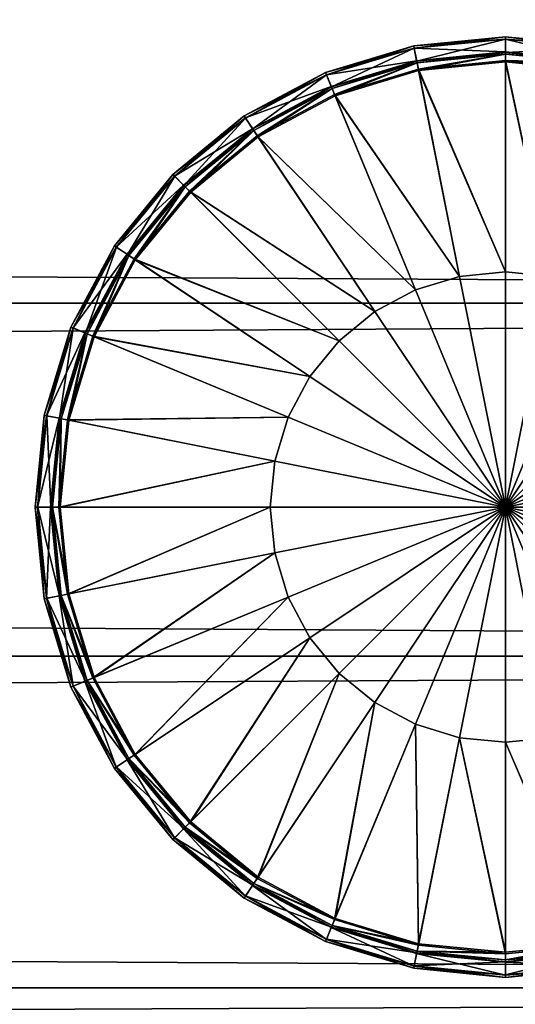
# Model space of a CAD drawing. Header units: millimetres. Extents: x -1425 to 1425, y -575 to 575.
# Tile 186 of 233: x 932 to 941, y 403 to 420. Entities that reach past the tile are written whole.
import ezdxf

# ---------------------------------------------------------------- set-up
doc = ezdxf.new("R2010")
doc.units = ezdxf.units.MM
doc.layers.get('0').update_dxf_attribs({"true_color": 0x5890e1})

msp = doc.modelspace()

# ---------------------------------------------------------------- meshes
at = {"color": 221, "true_color": 0xe5a6d7}
mesh = msp.add_polyface(dxfattribs=at)
corners = [(1024.437, 498.085, 720.889), (1024.749, 498.082, 720.701), (1024.749, 498.526, 720.701), (1024.999, 0, 711.949), (1024.937, 0, 711.512), (1024.937, 520.874, 711.512), (1024.999, 520.843, 711.949), (1024.749, 0, 711.199), (1024.749, 520.896, 711.199), (1024.437, 496.539, 720.889), (1023.999, 496.54, 720.951), (1023.999, 0, 720.951), (1024.749, 496.536, 720.701), (1024.437, 0, 720.889), (1024.999, 498.07, 719.951), (1024.937, 498.077, 720.389), (1024.937, 496.531, 720.389), (1024.999, 496.524, 719.951), (616.815, 496.54, 720.951), (1023.185, 496.54, 720.951), (1023.185, 498.086, 720.951), (1023.772, 498.086, 720.951), (1023.772, 496.54, 720.951), (1023.999, 498.086, 720.951), (1024.999, 498.514, 719.951), (1024.937, 498.521, 720.389), (1024.937, 0, 720.389), (1024.749, 0, 720.701), (616.815, 0, 720.951), (1023.185, 0, 720.951), (1023.772, 0, 720.951), (1023.772, 520.914, 710.949), (1023.999, 520.914, 710.949), (1023.999, 0, 710.949), (1023.772, 0, 710.949), (1024.437, 520.909, 711.012), (1024.437, 0, 711.012), (616.815, 520.914, 710.949), (1023.185, 520.914, 710.949), (1023.185, 0, 710.949), (1024.999, 501.429, 719.803), (1024.999, 523.913, 716.51), (1024.999, 523.535, 712.035)]
mesh.append_faces([[corners[k] for k in face] for face in [(40, 14, 3), (41, 40, 3), (42, 41, 3)]], dxfattribs={"vtx0": -1, "vtx1": -1, "vtx2": -1, "color": 221})
mesh.append_faces([[corners[k] for k in face] for face in [(42, 3, 6)]], dxfattribs={"vtx0": -1, "vtx2": -1, "color": 221})
mesh.append_faces([[corners[k] for k in face] for face in [(14, 17, 3)]], dxfattribs={"vtx1": -1, "vtx2": -1, "color": 221})
mesh.append_faces([[corners[k] for k in face] for face in [(0, 1, 2), (3, 4, 5), (5, 6, 3), (4, 7, 8), (8, 5, 4), (9, 10, 11), (12, 9, 13), (14, 15, 16), (16, 17, 14), (15, 1, 12), (12, 16, 15), (18, 19, 20), (21, 20, 19), (19, 22, 21), (23, 21, 22), (22, 10, 23), (10, 9, 0), (0, 23, 10), (9, 12, 1), (1, 0, 9), (15, 14, 24), (1, 15, 25), (17, 16, 26), (16, 12, 27), (19, 18, 28), (22, 19, 29), (10, 22, 30), (31, 32, 33), (33, 34, 31), (32, 35, 36), (36, 33, 32), (35, 8, 7), (7, 36, 35), (37, 38, 39), (38, 31, 34), (34, 39, 38)]], dxfattribs={"vtx2": -1, "color": 221})
mesh = msp.add_polyface(dxfattribs=at)
corners = [(614.999, 498.514, 719.951), (614.999, 498.07, 719.951), (615.062, 498.077, 720.389), (615.062, 498.521, 720.389), (615.249, 498.082, 720.701), (615.999, 0, 710.949), (615.562, 0, 711.012), (615.562, 520.909, 711.012), (615.999, 520.914, 710.949), (615.249, 0, 711.199), (615.249, 520.896, 711.199), (615.062, 496.531, 720.389), (614.999, 496.524, 719.951), (614.999, 0, 719.951), (615.249, 496.536, 720.701), (615.062, 0, 720.389), (616.26, 498.086, 720.951), (615.999, 498.086, 720.951), (615.999, 496.54, 720.951), (616.26, 496.54, 720.951), (615.562, 498.085, 720.889), (615.562, 496.539, 720.889), (1023.185, 498.086, 720.951), (616.815, 498.086, 720.951), (616.815, 496.54, 720.951), (616.26, 498.53, 720.951), (615.999, 498.53, 720.951), (615.249, 498.526, 720.701), (614.999, 520.843, 711.949), (614.999, 0, 711.949), (615.999, 0, 720.951), (615.562, 0, 720.889), (615.249, 0, 720.701), (616.26, 0, 720.951), (615.062, 520.874, 711.512), (615.062, 0, 711.512), (616.26, 520.914, 710.949), (616.815, 520.914, 710.949), (616.815, 0, 710.949), (616.26, 0, 710.949), (1023.185, 0, 710.949), (614.999, 499.497, 719.921), (614.999, 522.53, 711.949)]
mesh.append_faces([[corners[k] for k in face] for face in [(13, 28, 29)]], dxfattribs={"vtx0": -1, "color": 221})
mesh.append_faces([[corners[k] for k in face] for face in [(13, 42, 28)]], dxfattribs={"vtx0": -1, "vtx2": -1, "color": 221})
mesh.append_faces([[corners[k] for k in face] for face in [(12, 1, 41), (13, 12, 42)]], dxfattribs={"vtx1": -1, "vtx2": -1, "color": 221})
mesh.append_faces([[corners[k] for k in face] for face in [(0, 1, 2), (3, 2, 4), (5, 6, 7), (7, 8, 5), (6, 9, 10), (10, 7, 6), (11, 12, 13), (14, 11, 15), (16, 17, 18), (18, 19, 16), (17, 20, 21), (21, 18, 17), (20, 4, 14), (14, 21, 20), (22, 23, 24), (23, 16, 19), (19, 24, 23), (1, 12, 11), (11, 2, 1), (2, 11, 14), (14, 4, 2), (17, 16, 25), (20, 17, 26), (27, 4, 20), (19, 18, 30), (18, 21, 31), (21, 14, 32), (24, 19, 33), (28, 34, 35), (35, 29, 28), (34, 10, 9), (9, 35, 34), (36, 37, 38), (38, 39, 36), (8, 36, 39), (39, 5, 8), (40, 38, 37)]], dxfattribs={"vtx2": -1, "color": 221})
at = {"color": 196, "true_color": 0x390888}
mesh = msp.add_polyface(dxfattribs=at)
corners = [(1013.057, 394.469, 680.709), (1013.057, 395.524, 686.694), (0, 395.524, 686.694), (1013.057, 398.563, 691.957), (0, 398.563, 691.957), (1013.057, 403.219, 695.864), (0, 403.219, 695.864), (1013.057, 408.93, 697.943), (0, 408.93, 697.943), (1013.057, 415.008, 697.943), (0, 415.008, 697.943), (1013.057, 420.719, 695.864), (0, 420.719, 695.864), (1013.057, 425.375, 691.957), (0, 425.375, 691.957), (1013.057, 428.413, 686.694), (0, 428.414, 686.694), (1013.057, 429.469, 680.709), (0, 429.469, 680.709), (1013.057, 428.413, 674.723), (0, 428.414, 674.723), (1013.057, 425.375, 669.46), (0, 425.375, 669.46), (1013.057, 420.719, 665.553), (0, 420.719, 665.553), (1013.057, 415.008, 663.475), (0, 415.008, 663.475), (1013.057, 408.93, 663.475), (0, 408.93, 663.475), (1013.057, 403.219, 665.553), (0, 403.219, 665.553), (1013.057, 398.563, 669.46), (0, 398.563, 669.46), (1013.057, 395.524, 674.723), (0, 395.524, 674.723), (0, 394.469, 680.709), (0, 0, 698.95), (0, 483.003, 698.95), (1383, 483.003, 698.95), (0, 503.003, 710.951), (0, 487.003, 710.951), (1383, 487.003, 710.951), (0, 505.003, 700.95), (0, 505.003, 708.951), (1383, 505.003, 708.951), (1383, 487.003, 698.95), (0, 487.003, 698.95), (0, 503.003, 698.95), (1383, 483.003, 710.951), (0, 483.003, 710.951), (0, 0, 710.951), (0, 484.003, 698.95), (1383, 484.003, 698.95), (0, 485.003, 698.95), (1383, 503.878, 710.826), (0, 503.878, 710.826), (1383, 504.503, 710.451), (0, 504.503, 710.451), (0, 486.003, 710.951), (1383, 486.003, 710.951), (0, 485.003, 710.951), (1383, 504.878, 700.075), (0, 504.878, 700.075), (1383, 504.503, 699.45), (0, 504.503, 699.45), (0, 504.878, 709.826), (1383, 504.878, 709.826), (1383, 503.003, 698.95), (0, 503.878, 699.075), (1383, 503.878, 699.075), (1383, 486.003, 698.95), (0, 486.003, 698.95), (1383, 485.003, 698.95), (1383, 484.003, 710.951), (0, 484.003, 710.951), (1383, 485.003, 710.951), (1071.999, -7.5, 182.639), (1071.999, -2.605, 184.421), (0, -2.605, 184.421), (1071.999, 2.605, 184.421), (0, 2.605, 184.421)]
mesh.append_faces([[corners[k] for k in face] for face in [(0, 1, 2), (1, 3, 4), (3, 5, 6), (5, 7, 8), (7, 9, 10), (9, 11, 12), (11, 13, 14), (13, 15, 16), (15, 17, 18), (17, 19, 20), (19, 21, 22), (21, 23, 24), (23, 25, 26), (25, 27, 28), (27, 29, 30), (29, 31, 32), (31, 33, 34), (33, 0, 35), (36, 37, 38), (39, 40, 41), (42, 43, 44), (45, 46, 47), (48, 49, 50), (38, 37, 51), (52, 51, 53), (54, 55, 39), (56, 57, 55), (41, 40, 58), (59, 58, 60), (61, 62, 42), (63, 64, 62), (44, 43, 65), (66, 65, 57), (67, 47, 68), (69, 68, 64), (70, 71, 46), (72, 53, 71), (73, 74, 49), (75, 60, 74), (76, 77, 78), (77, 79, 80)]], dxfattribs={"vtx2": -1, "color": 196})
mesh = msp.add_polyface(dxfattribs=at)
corners = [(1013.057, 395.524, 686.694), (1013.057, 394.469, 680.709), (1021.691, 394.469, 680.709), (1013.057, 403.219, 695.864), (1013.057, 398.563, 691.957), (1021.691, 398.563, 691.957), (1013.057, 408.93, 697.943), (1021.691, 403.219, 695.864), (1013.057, 420.719, 695.864), (1013.057, 415.008, 697.943), (1021.691, 415.008, 697.943), (1013.057, 425.375, 691.957), (1021.691, 420.719, 695.864), (1013.057, 425.375, 669.46), (1013.057, 428.413, 674.723), (1021.691, 428.413, 674.723), (1013.057, 420.719, 665.553), (1021.691, 425.375, 669.46), (1013.057, 415.008, 663.475), (1021.691, 420.719, 665.553), (1013.057, 408.93, 663.475), (1021.691, 415.008, 663.475), (1013.057, 398.563, 669.46), (1013.057, 403.219, 665.553), (1021.691, 403.219, 665.553), (1013.057, 395.524, 674.723), (1021.691, 398.563, 669.46), (1383, 483.003, 698.95), (1383, 0, 698.95), (0, 0, 698.95), (1383, 487.003, 710.951), (1383, 503.003, 710.951), (0, 503.003, 710.951), (1383, 505.003, 708.951), (1383, 505.003, 700.95), (0, 505.003, 700.95), (0, 503.003, 698.95), (1383, 503.003, 698.95), (1383, 487.003, 698.95), (0, 0, 710.951), (1383, 0, 710.951), (1383, 483.003, 710.951), (0, 484.003, 698.95), (1383, 484.003, 698.95), (0, 485.003, 698.95), (1383, 485.003, 698.95), (1383, 503.878, 710.826), (0, 503.878, 710.826), (1383, 504.503, 710.451), (0, 486.003, 710.951), (1383, 486.003, 710.951), (0, 485.003, 710.951), (1383, 485.003, 710.951), (1383, 504.878, 700.075), (0, 504.878, 700.075), (1383, 504.503, 699.45), (0, 504.878, 709.826), (1383, 504.878, 709.826), (0, 504.503, 710.451), (0, 503.878, 699.075), (1383, 503.878, 699.075), (0, 504.503, 699.45), (0, 487.003, 698.95), (1383, 486.003, 698.95), (0, 486.003, 698.95), (0, 483.003, 710.951), (1383, 484.003, 710.951), (0, 484.003, 710.951), (1071.999, 2.605, 184.421), (1071.999, 7.5, 182.639), (0, 7.5, 182.639), (1071.999, 11.491, 179.291), (0, 11.491, 179.291), (1071.999, 14.095, 174.779), (0, 14.095, 174.779), (1071.999, 15, 169.649), (0, 15, 169.649), (1071.999, 14.095, 164.519), (0, 14.095, 164.519), (1071.999, 11.491, 160.007), (0, 11.491, 160.007), (1071.999, 7.5, 156.658), (0, 7.5, 156.658), (1071.999, 2.605, 154.877), (0, 2.605, 154.877), (1071.999, -2.605, 154.877), (0, -2.605, 154.877)]
mesh.append_faces([[corners[k] for k in face] for face in [(0, 1, 2), (3, 4, 5), (6, 3, 7), (8, 9, 10), (11, 8, 12), (13, 14, 15), (16, 13, 17), (18, 16, 19), (20, 18, 21), (22, 23, 24), (25, 22, 26), (27, 28, 29), (30, 31, 32), (33, 34, 35), (36, 37, 38), (39, 40, 41), (42, 43, 27), (44, 45, 43), (32, 31, 46), (47, 46, 48), (49, 50, 30), (51, 52, 50), (35, 34, 53), (54, 53, 55), (56, 57, 33), (58, 48, 57), (59, 60, 37), (61, 55, 60), (62, 38, 63), (64, 63, 45), (65, 41, 66), (67, 66, 52), (68, 69, 70), (69, 71, 72), (71, 73, 74), (73, 75, 76), (75, 77, 78), (77, 79, 80), (79, 81, 82), (81, 83, 84), (83, 85, 86)]], dxfattribs={"vtx2": -1, "color": 196})
at = {"color": 221, "true_color": 0xe5a6d7}
mesh = msp.add_polyface(dxfattribs=at)
corners = [(616.26, 0, 720.951), (615.999, 0, 720.951), (615.999, -496.536, 720.951), (615.562, 0, 720.889), (615.562, -496.535, 720.889), (615.249, 0, 720.701), (615.249, -496.532, 720.701), (1024.999, 0, 719.951), (1024.937, 0, 720.389), (1024.937, -496.527, 720.389), (1024.749, 0, 720.701), (1024.749, -496.532, 720.701), (1023.185, 0, 720.951), (616.815, 0, 720.951), (616.815, -496.536, 720.951), (616.26, -496.536, 720.951), (1023.772, 0, 720.951), (1023.185, -496.536, 720.951), (1023.999, 0, 720.951), (1023.772, -496.536, 720.951), (1023.772, 0, 710.949), (1023.999, 0, 710.949), (1023.999, -520.909, 710.949), (1024.437, 0, 711.012), (1024.437, -520.905, 711.012), (1024.749, 0, 711.199), (1024.749, -520.892, 711.199), (614.999, 0, 711.949), (615.062, 0, 711.512), (615.062, -520.87, 711.512), (615.249, 0, 711.199), (615.249, -520.892, 711.199), (616.26, 0, 710.949), (616.815, 0, 710.949), (616.815, -520.909, 710.949), (615.999, 0, 710.949), (616.26, -520.909, 710.949), (1023.185, 0, 710.949), (1023.185, -520.909, 710.949), (1024.437, 0, 720.889), (1024.437, 496.539, 720.889), (1024.749, 496.536, 720.701), (614.999, 0, 719.951), (615.062, 0, 720.389), (615.062, 496.531, 720.389), (615.249, 496.536, 720.701), (1024.999, -520.839, 711.949), (1024.999, 0, 711.949), (616.26, 496.54, 720.951), (615.999, 496.54, 720.951), (615.562, 496.539, 720.889), (1024.999, 496.524, 719.951), (1024.937, 496.531, 720.389), (1023.185, 496.54, 720.951), (616.815, 496.54, 720.951), (1023.772, 496.54, 720.951), (1023.999, 496.54, 720.951), (615.562, 0, 711.012), (615.999, -520.909, 710.949), (615.562, -520.905, 711.012), (1024.937, 0, 711.512), (1024.937, -520.87, 711.512), (1023.999, -496.536, 720.951), (1024.437, -496.535, 720.889), (614.999, -496.52, 719.951), (615.062, -496.527, 720.389)]
mesh.append_faces([[corners[k] for k in face] for face in [(7, 46, 47)]], dxfattribs={"vtx0": -1, "color": 221})
mesh.append_faces([[corners[k] for k in face] for face in [(0, 1, 2), (1, 3, 4), (3, 5, 6), (7, 8, 9), (8, 10, 11), (12, 13, 14), (13, 0, 15), (16, 12, 17), (18, 16, 19), (20, 21, 22), (21, 23, 24), (23, 25, 26), (27, 28, 29), (28, 30, 31), (32, 33, 34), (35, 32, 36), (33, 37, 38), (18, 39, 40), (39, 10, 41), (42, 43, 44), (43, 5, 45), (1, 0, 48), (3, 1, 49), (5, 3, 50), (8, 7, 51), (10, 8, 52), (13, 12, 53), (0, 13, 54), (12, 16, 55), (16, 18, 56), (57, 35, 58), (30, 57, 59), (60, 47, 46), (25, 60, 61), (39, 18, 62), (10, 39, 63), (43, 42, 64), (5, 43, 65), (64, 42, 27), (51, 7, 47)]], dxfattribs={"vtx2": -1, "color": 221})
at = {"color": 196, "true_color": 0x390888}
mesh = msp.add_polyface(dxfattribs=at)
corners = [(-1013.057, 394.469, 680.709), (0, 394.469, 680.709), (0, 395.524, 686.694), (-1013.057, 395.524, 686.694), (0, 398.563, 691.957), (-1013.057, 398.563, 691.957), (0, 403.219, 695.864), (-1013.057, 403.219, 695.864), (0, 408.93, 697.943), (-1013.057, 408.93, 697.943), (0, 415.008, 697.943), (-1013.057, 415.008, 697.943), (0, 420.719, 695.864), (-1013.057, 420.719, 695.864), (0, 425.375, 691.957), (-1013.057, 425.375, 691.957), (0, 428.414, 686.694), (-1013.057, 428.414, 686.694), (0, 429.469, 680.709), (-1013.057, 429.469, 680.709), (0, 428.414, 674.723), (-1013.057, 428.414, 674.723), (0, 425.375, 669.46), (-1013.057, 425.375, 669.46), (0, 420.719, 665.553), (-1013.057, 420.719, 665.553), (0, 415.008, 663.475), (-1013.057, 415.008, 663.475), (0, 408.93, 663.475), (-1013.057, 408.93, 663.475), (0, 403.219, 665.553), (-1013.057, 403.219, 665.553), (0, 398.563, 669.46), (-1013.057, 398.563, 669.46), (0, 395.524, 674.723), (-1013.057, 395.524, 674.723), (1013.057, 394.469, 680.709), (1013.057, 395.524, 686.694), (1013.057, 398.563, 691.957), (1013.057, 403.219, 695.864), (1013.057, 408.93, 697.943), (1013.057, 415.008, 697.943), (1013.057, 420.719, 695.864), (1013.057, 425.375, 691.957), (1013.057, 428.413, 686.694), (1013.057, 429.469, 680.709), (1013.057, 428.413, 674.723), (1013.057, 425.375, 669.46), (1013.057, 420.719, 665.553), (1013.057, 415.008, 663.475), (1013.057, 408.93, 663.475), (1013.057, 403.219, 665.553), (1013.057, 398.563, 669.46), (1013.057, 395.524, 674.723), (0, 11.491, 179.291), (0, 7.5, 182.639), (1071.999, 7.5, 182.639), (0, 14.095, 174.779), (1071.999, 11.491, 179.291), (0, 15, 169.649), (1071.999, 14.095, 174.779), (0, 14.095, 164.519), (1071.999, 15, 169.649), (0, 11.491, 160.007), (1071.999, 14.095, 164.519), (0, 7.5, 156.658), (1071.999, 11.491, 160.007)]
mesh.append_faces([[corners[k] for k in face] for face in [(0, 1, 2), (3, 2, 4), (5, 4, 6), (7, 6, 8), (9, 8, 10), (11, 10, 12), (13, 12, 14), (15, 14, 16), (17, 16, 18), (19, 18, 20), (21, 20, 22), (23, 22, 24), (25, 24, 26), (27, 26, 28), (29, 28, 30), (31, 30, 32), (33, 32, 34), (35, 34, 1), (2, 1, 36), (4, 2, 37), (6, 4, 38), (8, 6, 39), (10, 8, 40), (12, 10, 41), (14, 12, 42), (16, 14, 43), (18, 16, 44), (20, 18, 45), (22, 20, 46), (24, 22, 47), (26, 24, 48), (28, 26, 49), (30, 28, 50), (32, 30, 51), (34, 32, 52), (1, 34, 53), (54, 55, 56), (57, 54, 58), (59, 57, 60), (61, 59, 62), (63, 61, 64), (65, 63, 66)]], dxfattribs={"vtx2": -1, "color": 196})
at = {"color": 31, "true_color": 0xe4b899}
mesh = msp.add_polyface(dxfattribs=at)
corners = [(937.567, 418.981, 697.65), (936.167, 418.233, 697.65), (936.167, 418.233, 697.708), (937.567, 418.981, 697.708), (939.086, 419.442, 697.65), (939.086, 419.442, 697.708), (940.666, 419.598, 697.65), (940.666, 419.598, 697.708), (939.144, 419.148, 698.97), (937.681, 418.704, 698.97), (937.732, 418.581, 698.97), (939.17, 419.017, 698.97), (940.666, 419.297, 698.97), (940.666, 419.164, 698.97), (937.67, 418.732, 697.381), (937.681, 418.704, 697.35), (936.333, 417.983, 697.35), (939.138, 419.178, 697.381), (939.144, 419.148, 697.35), (940.666, 419.328, 697.381), (940.666, 419.297, 697.35), (937.582, 418.944, 698.709), (937.567, 418.981, 698.67), (936.167, 418.233, 698.67), (939.094, 419.403, 698.709), (939.086, 419.442, 698.67), (940.666, 419.558, 698.709), (940.666, 419.598, 698.67), (937.667, 418.739, 698.932), (936.312, 418.014, 698.932), (939.137, 419.184, 698.932), (940.666, 419.335, 698.932), (936.189, 418.2, 698.709), (937.567, 418.981, 698.598), (936.167, 418.233, 698.598), (939.086, 419.442, 698.598), (940.666, 419.598, 698.598), (937.584, 418.94, 697.606), (936.191, 418.196, 697.606), (939.094, 419.398, 697.606), (940.666, 419.553, 697.606), (936.316, 418.009, 697.381), (939.166, 419.041, 697.35), (937.723, 418.604, 697.35), (940.666, 419.189, 697.35)]
mesh.append_faces([[corners[k] for k in face] for face in [(0, 1, 2), (2, 3, 0), (4, 0, 3), (3, 5, 4), (6, 4, 5), (5, 7, 6), (8, 9, 10), (10, 11, 8), (12, 8, 11), (11, 13, 12), (14, 15, 16), (17, 18, 15), (15, 14, 17), (19, 20, 18), (18, 17, 19), (21, 22, 23), (24, 25, 22), (22, 21, 24), (26, 27, 25), (25, 24, 26), (9, 28, 29), (8, 30, 28), (28, 9, 8), (12, 31, 30), (30, 8, 12), (28, 21, 32), (30, 24, 21), (21, 28, 30), (31, 26, 24), (24, 30, 31), (22, 33, 34), (34, 23, 22), (25, 35, 33), (33, 22, 25), (27, 36, 35), (35, 25, 27), (33, 3, 2), (2, 34, 33), (35, 5, 3), (3, 33, 35), (36, 7, 5), (5, 35, 36), (0, 37, 38), (4, 39, 37), (37, 0, 4), (6, 40, 39), (39, 4, 6), (37, 14, 41), (39, 17, 14), (14, 37, 39), (40, 19, 17), (17, 39, 40), (18, 42, 43), (43, 15, 18), (20, 44, 42), (42, 18, 20)]], dxfattribs={"vtx2": -1, "color": 31})
mesh = msp.add_polyface(dxfattribs=at)
corners = [(941.456, 415.471, 697.35), (940.666, 415.548, 697.35), (940.666, 419.189, 697.35), (942.166, 419.041, 697.35), (942.215, 415.24, 697.35), (943.609, 418.604, 697.35), (944.938, 417.893, 697.35), (942.915, 414.866, 697.35), (942.246, 419.442, 697.65), (940.666, 419.598, 697.65), (940.666, 419.598, 697.708), (942.246, 419.442, 697.708), (943.765, 418.981, 697.65), (943.765, 418.981, 697.708), (942.187, 419.148, 698.97), (940.666, 419.297, 698.97), (940.666, 419.164, 698.97), (942.161, 419.017, 698.97), (943.65, 418.704, 698.97), (943.599, 418.581, 698.97), (944.998, 417.983, 698.97), (942.193, 419.178, 697.381), (942.187, 419.148, 697.35), (940.666, 419.297, 697.35), (940.666, 419.328, 697.381), (943.662, 418.732, 697.381), (943.65, 418.704, 697.35), (942.238, 419.403, 698.709), (942.246, 419.442, 698.67), (940.666, 419.598, 698.67), (940.666, 419.558, 698.709), (943.75, 418.944, 698.709), (943.765, 418.981, 698.67), (941.456, 415.471, 698.97), (940.666, 415.548, 698.97), (942.215, 415.24, 698.97), (942.915, 414.866, 698.97), (944.924, 417.873, 698.97), (942.194, 419.184, 698.932), (940.666, 419.335, 698.932), (943.664, 418.739, 698.932), (942.246, 419.442, 698.598), (940.666, 419.598, 698.598), (943.765, 418.981, 698.598), (942.237, 419.398, 697.606), (940.666, 419.553, 697.606), (943.748, 418.94, 697.606), (944.998, 417.983, 697.35)]
mesh.append_faces([[corners[k] for k in face] for face in [(0, 1, 2), (2, 3, 0), (4, 0, 3), (3, 5, 4), (5, 6, 7), (8, 9, 10), (10, 11, 8), (12, 8, 11), (11, 13, 12), (14, 15, 16), (16, 17, 14), (18, 14, 17), (17, 19, 18), (20, 18, 19), (21, 22, 23), (23, 24, 21), (25, 26, 22), (22, 21, 25), (27, 28, 29), (29, 30, 27), (31, 32, 28), (28, 27, 31), (33, 17, 16), (16, 34, 33), (35, 19, 17), (17, 33, 35), (36, 37, 19), (14, 38, 39), (39, 15, 14), (18, 40, 38), (38, 14, 18), (38, 27, 30), (30, 39, 38), (40, 31, 27), (27, 38, 40), (28, 41, 42), (42, 29, 28), (32, 43, 41), (41, 28, 32), (41, 11, 10), (10, 42, 41), (43, 13, 11), (11, 41, 43), (8, 44, 45), (45, 9, 8), (12, 46, 44), (44, 8, 12), (44, 21, 24), (24, 45, 44), (46, 25, 21), (21, 44, 46), (22, 3, 2), (2, 23, 22), (26, 5, 3), (3, 22, 26), (5, 26, 47)]], dxfattribs={"vtx2": -1, "color": 31})
mesh = msp.add_polyface(dxfattribs=at)
corners = [(940.666, 411.499, 697.35), (936.616, 411.499, 697.35), (936.694, 412.289, 697.35), (936.925, 413.049, 697.35), (937.299, 413.749, 697.35), (937.802, 414.362, 697.35), (938.416, 414.866, 697.35), (939.116, 415.24, 697.35), (939.876, 415.471, 697.35), (940.666, 415.548, 697.35), (933.561, 414.442, 697.35), (934.272, 415.771, 697.35), (935.228, 416.937, 697.35), (936.393, 417.893, 697.35), (937.723, 418.604, 697.35), (939.166, 419.041, 697.35), (940.666, 419.189, 697.35), (935.246, 416.919, 698.97), (936.407, 417.873, 698.97), (936.333, 417.983, 698.97), (937.681, 418.704, 698.97), (937.732, 418.581, 698.97), (940.666, 411.499, 698.97), (936.694, 412.289, 698.97), (936.616, 411.499, 698.97), (936.925, 413.049, 698.97), (937.299, 413.749, 698.97), (937.802, 414.362, 698.97), (938.416, 414.866, 698.97), (939.116, 415.24, 698.97), (939.876, 415.471, 698.97), (940.666, 415.548, 698.97), (936.316, 418.009, 697.381), (936.333, 417.983, 697.35), (935.151, 417.013, 697.35), (937.67, 418.732, 697.381), (936.189, 418.2, 698.709), (936.167, 418.233, 698.67), (934.939, 417.226, 698.67), (937.582, 418.944, 698.709), (933.584, 414.433, 698.97), (934.292, 415.758, 698.97), (939.17, 419.017, 698.97), (940.666, 419.164, 698.97), (936.312, 418.014, 698.932), (935.125, 417.04, 698.932), (934.968, 417.197, 698.709), (937.667, 418.739, 698.932), (936.167, 418.233, 697.65), (936.191, 418.196, 697.606), (934.971, 417.194, 697.606), (937.567, 418.981, 697.65), (935.13, 417.035, 697.381), (937.584, 418.94, 697.606), (937.681, 418.704, 697.35)]
mesh.append_faces([[corners[k] for k in face] for face in [(0, 1, 2), (0, 2, 3), (0, 3, 4), (0, 4, 5), (0, 5, 6), (0, 6, 7), (0, 7, 8), (0, 8, 9), (22, 23, 24), (22, 25, 23), (22, 26, 25), (22, 27, 26), (22, 28, 27), (22, 29, 28), (22, 30, 29), (22, 31, 30)]], dxfattribs={"color": 31})
mesh.append_faces([[corners[k] for k in face] for face in [(4, 3, 10), (5, 4, 11), (11, 12, 5), (6, 5, 12), (12, 13, 6), (7, 6, 13), (13, 14, 7), (8, 7, 14), (14, 15, 8), (9, 8, 15), (15, 16, 9), (17, 18, 19), (20, 19, 18), (18, 21, 20), (32, 33, 34), (33, 32, 35), (36, 37, 38), (37, 36, 39), (40, 25, 26), (27, 17, 41), (41, 26, 27), (28, 18, 17), (17, 27, 28), (29, 21, 18), (18, 28, 29), (30, 42, 21), (21, 29, 30), (31, 43, 42), (42, 30, 31), (19, 44, 45), (44, 19, 20), (44, 36, 46), (36, 44, 47), (48, 49, 50), (49, 48, 51), (49, 32, 52), (32, 49, 53), (33, 13, 12), (54, 14, 13), (13, 33, 54)]], dxfattribs={"vtx2": -1, "color": 31})
mesh = msp.add_polyface(dxfattribs=at)
corners = [(940.666, 411.499, 697.35), (940.666, 415.548, 697.35), (941.456, 415.471, 697.35), (942.215, 415.24, 697.35), (942.915, 414.866, 697.35), (943.529, 414.362, 697.35), (944.032, 413.749, 697.35), (944.407, 413.049, 697.35), (944.637, 412.289, 697.35), (944.715, 411.499, 697.35), (943.609, 418.604, 697.35), (944.938, 417.893, 697.35), (946.103, 416.937, 697.35), (947.06, 415.771, 697.35), (947.77, 414.442, 697.35), (948.208, 412.999, 697.35), (948.356, 411.499, 697.35), (946.086, 416.919, 698.97), (947.039, 415.758, 698.97), (947.15, 415.832, 698.97), (947.87, 414.483, 698.97), (947.748, 414.433, 698.97), (940.666, 411.499, 698.97), (941.456, 415.471, 698.97), (940.666, 415.548, 698.97), (942.215, 415.24, 698.97), (942.915, 414.866, 698.97), (943.529, 414.362, 698.97), (944.032, 413.749, 698.97), (944.407, 413.049, 698.97), (944.637, 412.289, 698.97), (944.715, 411.499, 698.97), (947.175, 415.849, 697.381), (947.15, 415.832, 697.35), (946.18, 417.013, 697.35), (947.898, 414.495, 697.381), (947.366, 415.976, 698.709), (947.399, 415.998, 698.67), (946.392, 417.226, 698.67), (948.111, 414.583, 698.709), (943.599, 418.581, 698.97), (944.924, 417.873, 698.97), (948.184, 412.995, 698.97), (948.331, 411.499, 698.97), (947.181, 415.853, 698.932), (946.207, 417.04, 698.932), (946.364, 417.197, 698.709), (947.905, 414.498, 698.932), (947.399, 415.998, 697.65), (947.362, 415.974, 697.606), (946.361, 417.194, 697.606), (948.147, 414.598, 697.65), (946.201, 417.035, 697.381), (948.106, 414.581, 697.606), (947.87, 414.483, 697.35)]
mesh.append_faces([[corners[k] for k in face] for face in [(0, 1, 2), (0, 2, 3), (0, 3, 4), (0, 4, 5), (0, 5, 6), (0, 6, 7), (0, 7, 8), (0, 8, 9), (22, 23, 24), (22, 25, 23), (22, 26, 25), (22, 27, 26), (22, 28, 27), (22, 29, 28), (22, 30, 29), (22, 31, 30)]], dxfattribs={"color": 31})
mesh.append_faces([[corners[k] for k in face] for face in [(4, 3, 10), (5, 4, 11), (11, 12, 5), (6, 5, 12), (12, 13, 6), (7, 6, 13), (13, 14, 7), (8, 7, 14), (14, 15, 8), (9, 8, 15), (15, 16, 9), (17, 18, 19), (20, 19, 18), (18, 21, 20), (32, 33, 34), (33, 32, 35), (36, 37, 38), (37, 36, 39), (40, 25, 26), (27, 17, 41), (41, 26, 27), (28, 18, 17), (17, 27, 28), (29, 21, 18), (18, 28, 29), (30, 42, 21), (21, 29, 30), (31, 43, 42), (42, 30, 31), (19, 44, 45), (44, 19, 20), (44, 36, 46), (36, 44, 47), (48, 49, 50), (49, 48, 51), (49, 32, 52), (32, 49, 53), (33, 13, 12), (54, 14, 13), (13, 33, 54)]], dxfattribs={"vtx2": -1, "color": 31})
mesh = msp.add_polyface(dxfattribs=at)
corners = [(933.932, 415.998, 697.65), (933.184, 414.598, 697.65), (933.184, 414.598, 697.708), (933.932, 415.998, 697.708), (934.939, 417.226, 697.65), (934.939, 417.226, 697.708), (936.167, 418.233, 697.65), (936.167, 418.233, 697.708), (933.584, 414.433, 698.97), (934.292, 415.758, 698.97), (934.182, 415.832, 698.97), (935.151, 417.013, 698.97), (935.246, 416.919, 698.97), (936.333, 417.983, 698.97), (934.156, 415.849, 697.381), (934.182, 415.832, 697.35), (933.461, 414.483, 697.35), (933.433, 414.495, 697.381), (935.13, 417.035, 697.381), (935.151, 417.013, 697.35), (936.316, 418.009, 697.381), (933.965, 415.976, 698.709), (933.932, 415.998, 698.67), (933.184, 414.598, 698.67), (933.221, 414.583, 698.709), (934.968, 417.197, 698.709), (934.939, 417.226, 698.67), (936.189, 418.2, 698.709), (934.15, 415.853, 698.932), (933.426, 414.498, 698.932), (933.461, 414.483, 698.97), (935.125, 417.04, 698.932), (936.312, 418.014, 698.932), (933.932, 415.998, 698.598), (933.184, 414.598, 698.598), (934.939, 417.226, 698.598), (936.167, 418.233, 698.67), (936.167, 418.233, 698.598), (933.969, 415.974, 697.606), (933.225, 414.581, 697.606), (934.971, 417.194, 697.606), (936.191, 418.196, 697.606), (934.272, 415.771, 697.35), (933.561, 414.442, 697.35), (935.228, 416.937, 697.35), (936.333, 417.983, 697.35)]
mesh.append_faces([[corners[k] for k in face] for face in [(0, 1, 2), (2, 3, 0), (4, 0, 3), (3, 5, 4), (6, 4, 5), (5, 7, 6), (8, 9, 10), (11, 10, 9), (9, 12, 11), (13, 11, 12), (14, 15, 16), (16, 17, 14), (18, 19, 15), (15, 14, 18), (19, 18, 20), (21, 22, 23), (23, 24, 21), (25, 26, 22), (22, 21, 25), (26, 25, 27), (10, 28, 29), (29, 30, 10), (11, 31, 28), (28, 10, 11), (31, 11, 13), (28, 21, 24), (24, 29, 28), (31, 25, 21), (21, 28, 31), (25, 31, 32), (22, 33, 34), (34, 23, 22), (26, 35, 33), (33, 22, 26), (36, 37, 35), (35, 26, 36), (33, 3, 2), (2, 34, 33), (35, 5, 3), (3, 33, 35), (37, 7, 5), (5, 35, 37), (0, 38, 39), (39, 1, 0), (4, 40, 38), (38, 0, 4), (40, 4, 6), (38, 14, 17), (17, 39, 38), (40, 18, 14), (14, 38, 40), (18, 40, 41), (15, 42, 43), (19, 44, 42), (42, 15, 19), (44, 19, 45)]], dxfattribs={"vtx2": -1, "color": 31})
mesh = msp.add_polyface(dxfattribs=at)
corners = [(936.694, 412.289, 697.35), (936.616, 411.499, 697.35), (932.976, 411.499, 697.35), (933.124, 412.999, 697.35), (936.925, 413.049, 697.35), (933.561, 414.442, 697.35), (934.272, 415.771, 697.35), (937.299, 413.749, 697.35), (932.723, 413.079, 697.65), (932.567, 411.499, 697.65), (932.567, 411.499, 697.708), (932.723, 413.079, 697.708), (933.184, 414.598, 697.65), (933.184, 414.598, 697.708), (933.017, 413.021, 698.97), (932.867, 411.499, 698.97), (933, 411.499, 698.97), (933.148, 412.995, 698.97), (933.461, 414.483, 698.97), (933.584, 414.433, 698.97), (934.182, 415.832, 698.97), (932.987, 413.027, 697.381), (933.017, 413.021, 697.35), (932.867, 411.499, 697.35), (932.837, 411.499, 697.381), (933.433, 414.495, 697.381), (933.461, 414.483, 697.35), (932.762, 413.071, 698.709), (932.723, 413.079, 698.67), (932.567, 411.499, 698.67), (932.607, 411.499, 698.709), (933.221, 414.583, 698.709), (933.184, 414.598, 698.67), (936.694, 412.289, 698.97), (936.616, 411.499, 698.97), (936.925, 413.049, 698.97), (937.299, 413.749, 698.97), (934.292, 415.758, 698.97), (932.98, 413.028, 698.932), (932.83, 411.499, 698.932), (933.426, 414.498, 698.932), (932.723, 413.079, 698.598), (932.567, 411.499, 698.598), (933.184, 414.598, 698.598), (932.767, 413.07, 697.606), (932.612, 411.499, 697.606), (933.225, 414.581, 697.606), (934.182, 415.832, 697.35)]
mesh.append_faces([[corners[k] for k in face] for face in [(0, 1, 2), (2, 3, 0), (4, 0, 3), (3, 5, 4), (5, 6, 7), (8, 9, 10), (10, 11, 8), (12, 8, 11), (11, 13, 12), (14, 15, 16), (16, 17, 14), (18, 14, 17), (17, 19, 18), (20, 18, 19), (21, 22, 23), (23, 24, 21), (25, 26, 22), (22, 21, 25), (27, 28, 29), (29, 30, 27), (31, 32, 28), (28, 27, 31), (33, 17, 16), (16, 34, 33), (35, 19, 17), (17, 33, 35), (36, 37, 19), (14, 38, 39), (39, 15, 14), (18, 40, 38), (38, 14, 18), (38, 27, 30), (30, 39, 38), (40, 31, 27), (27, 38, 40), (28, 41, 42), (42, 29, 28), (32, 43, 41), (41, 28, 32), (41, 11, 10), (10, 42, 41), (43, 13, 11), (11, 41, 43), (8, 44, 45), (45, 9, 8), (12, 46, 44), (44, 8, 12), (44, 21, 24), (24, 45, 44), (46, 25, 21), (21, 44, 46), (22, 3, 2), (2, 23, 22), (26, 5, 3), (3, 22, 26), (5, 26, 47)]], dxfattribs={"vtx2": -1, "color": 31})
mesh = msp.add_polyface(dxfattribs=at)
corners = [(934.272, 407.227, 697.35), (933.561, 408.556, 697.35), (936.925, 409.95, 697.35), (936.694, 410.709, 697.35), (933.124, 409.999, 697.35), (936.616, 411.499, 697.35), (932.976, 411.499, 697.35), (932.723, 409.919, 697.65), (933.184, 408.4, 697.65), (933.184, 408.4, 697.708), (932.723, 409.919, 697.708), (932.567, 411.499, 697.65), (932.567, 411.499, 697.708), (934.292, 407.241, 698.97), (933.584, 408.566, 698.97), (933.461, 408.515, 698.97), (933.017, 409.978, 698.97), (933.148, 410.004, 698.97), (932.867, 411.499, 698.97), (933, 411.499, 698.97), (932.987, 409.972, 697.381), (933.017, 409.978, 697.35), (933.461, 408.515, 697.35), (933.433, 408.503, 697.381), (932.837, 411.499, 697.381), (932.867, 411.499, 697.35), (932.762, 409.927, 698.709), (932.723, 409.919, 698.67), (933.184, 408.4, 698.67), (933.221, 408.415, 698.709), (932.607, 411.499, 698.709), (932.567, 411.499, 698.67), (936.925, 409.95, 698.97), (936.694, 410.709, 698.97), (936.616, 411.499, 698.97), (932.98, 409.971, 698.932), (933.426, 408.501, 698.932), (932.83, 411.499, 698.932), (932.723, 409.919, 698.598), (933.184, 408.4, 698.598), (932.567, 411.499, 698.598), (932.767, 409.928, 697.606), (933.225, 408.417, 697.606), (932.612, 411.499, 697.606)]
mesh.append_faces([[corners[k] for k in face] for face in [(0, 1, 2), (3, 2, 1), (1, 4, 3), (5, 3, 4), (4, 6, 5), (7, 8, 9), (9, 10, 7), (11, 7, 10), (10, 12, 11), (13, 14, 15), (16, 15, 14), (14, 17, 16), (18, 16, 17), (17, 19, 18), (20, 21, 22), (22, 23, 20), (24, 25, 21), (21, 20, 24), (26, 27, 28), (28, 29, 26), (30, 31, 27), (27, 26, 30), (32, 14, 13), (33, 17, 14), (14, 32, 33), (34, 19, 17), (17, 33, 34), (16, 35, 36), (36, 15, 16), (18, 37, 35), (35, 16, 18), (35, 26, 29), (29, 36, 35), (37, 30, 26), (26, 35, 37), (27, 38, 39), (39, 28, 27), (31, 40, 38), (38, 27, 31), (38, 10, 9), (9, 39, 38), (40, 12, 10), (10, 38, 40), (7, 41, 42), (42, 8, 7), (11, 43, 41), (41, 7, 11), (41, 20, 23), (23, 42, 41), (43, 24, 20), (20, 41, 43), (22, 1, 0), (21, 4, 1), (1, 22, 21), (25, 6, 4), (4, 21, 25)]], dxfattribs={"vtx2": -1, "color": 31})
mesh = msp.add_polyface(dxfattribs=at)
corners = [(940.666, 411.499, 697.35), (940.666, 407.45, 697.35), (939.876, 407.528, 697.35), (939.116, 407.758, 697.35), (938.416, 408.132, 697.35), (937.802, 408.636, 697.35), (937.299, 409.25, 697.35), (936.925, 409.95, 697.35), (936.694, 410.709, 697.35), (936.616, 411.499, 697.35), (940.666, 403.809, 697.35), (939.166, 403.957, 697.35), (937.723, 404.395, 697.35), (936.393, 405.105, 697.35), (935.228, 406.062, 697.35), (934.272, 407.227, 697.35), (936.333, 405.015, 698.97), (937.681, 404.294, 698.97), (937.732, 404.417, 698.97), (936.407, 405.126, 698.97), (935.151, 405.985, 698.97), (940.666, 411.499, 698.97), (939.876, 407.528, 698.97), (940.666, 407.45, 698.97), (939.116, 407.758, 698.97), (938.416, 408.132, 698.97), (937.802, 408.636, 698.97), (937.299, 409.25, 698.97), (936.925, 409.95, 698.97), (936.694, 410.709, 698.97), (936.616, 411.499, 698.97), (936.316, 404.99, 697.381), (936.333, 405.015, 697.35), (937.681, 404.294, 697.35), (935.13, 405.963, 697.381), (936.189, 404.799, 698.709), (936.167, 404.766, 698.67), (937.567, 404.017, 698.67), (934.968, 405.801, 698.709), (939.17, 403.981, 698.97), (940.666, 403.834, 698.97), (935.246, 406.079, 698.97), (934.292, 407.241, 698.97), (936.312, 404.984, 698.932), (937.667, 404.26, 698.932), (937.582, 404.054, 698.709), (935.125, 405.958, 698.932), (936.167, 404.766, 698.598), (934.939, 405.773, 698.67), (936.167, 404.766, 697.708), (934.939, 405.773, 698.598), (936.167, 404.766, 697.65), (936.191, 404.803, 697.606), (937.584, 404.058, 697.606), (934.939, 405.773, 697.65), (937.67, 404.266, 697.381), (934.971, 405.804, 697.606), (935.151, 405.985, 697.35)]
mesh.append_faces([[corners[k] for k in face] for face in [(0, 1, 2), (0, 2, 3), (0, 3, 4), (0, 4, 5), (0, 5, 6), (0, 6, 7), (0, 7, 8), (0, 8, 9), (21, 22, 23), (21, 24, 22), (21, 25, 24), (21, 26, 25), (21, 27, 26), (21, 28, 27), (21, 29, 28), (21, 30, 29)]], dxfattribs={"color": 31})
mesh.append_faces([[corners[k] for k in face] for face in [(2, 1, 10), (10, 11, 2), (3, 2, 11), (11, 12, 3), (4, 3, 12), (12, 13, 4), (5, 4, 13), (13, 14, 5), (6, 5, 14), (7, 6, 15), (16, 17, 18), (18, 19, 16), (20, 16, 19), (31, 32, 33), (32, 31, 34), (35, 36, 37), (36, 35, 38), (22, 39, 40), (40, 23, 22), (24, 18, 39), (39, 22, 24), (25, 19, 18), (18, 24, 25), (26, 41, 19), (19, 25, 26), (41, 26, 27), (42, 27, 28), (16, 43, 44), (43, 16, 20), (43, 35, 45), (35, 43, 46), (47, 36, 48), (49, 47, 50), (51, 52, 53), (52, 51, 54), (52, 31, 55), (31, 52, 56), (32, 13, 12), (12, 33, 32), (13, 32, 57)]], dxfattribs={"vtx2": -1, "color": 31})
mesh = msp.add_polyface(dxfattribs=at)
corners = [(940.666, 411.499, 697.35), (944.715, 411.499, 697.35), (944.637, 410.709, 697.35), (944.407, 409.95, 697.35), (944.032, 409.25, 697.35), (943.529, 408.636, 697.35), (942.915, 408.132, 697.35), (942.215, 407.758, 697.35), (941.456, 407.528, 697.35), (940.666, 407.45, 697.35), (948.356, 411.499, 697.35), (948.208, 409.999, 697.35), (947.77, 408.556, 697.35), (947.06, 407.227, 697.35), (946.103, 406.062, 697.35), (944.938, 405.105, 697.35), (947.15, 407.167, 698.97), (947.87, 408.515, 698.97), (947.748, 408.566, 698.97), (947.039, 407.241, 698.97), (946.18, 405.985, 698.97), (940.666, 411.499, 698.97), (944.637, 410.709, 698.97), (944.715, 411.499, 698.97), (944.407, 409.95, 698.97), (944.032, 409.25, 698.97), (943.529, 408.636, 698.97), (942.915, 408.132, 698.97), (942.215, 407.758, 698.97), (941.456, 407.528, 698.97), (940.666, 407.45, 698.97), (947.175, 407.15, 697.381), (947.15, 407.167, 697.35), (947.87, 408.515, 697.35), (946.201, 405.963, 697.381), (947.366, 407.022, 698.709), (947.399, 407, 698.67), (948.147, 408.4, 698.67), (946.364, 405.801, 698.709), (948.184, 410.004, 698.97), (948.331, 411.499, 698.97), (946.086, 406.079, 698.97), (944.924, 405.126, 698.97), (947.181, 407.146, 698.932), (947.905, 408.501, 698.932), (948.111, 408.415, 698.709), (946.207, 405.958, 698.932), (947.399, 407, 698.598), (946.392, 405.773, 698.67), (947.399, 407, 697.708), (946.392, 405.773, 698.598), (947.399, 407, 697.65), (947.362, 407.025, 697.606), (948.106, 408.417, 697.606), (946.392, 405.773, 697.65), (947.898, 408.503, 697.381), (946.361, 405.804, 697.606), (946.18, 405.985, 697.35)]
mesh.append_faces([[corners[k] for k in face] for face in [(0, 1, 2), (0, 2, 3), (0, 3, 4), (0, 4, 5), (0, 5, 6), (0, 6, 7), (0, 7, 8), (0, 8, 9), (21, 22, 23), (21, 24, 22), (21, 25, 24), (21, 26, 25), (21, 27, 26), (21, 28, 27), (21, 29, 28), (21, 30, 29)]], dxfattribs={"color": 31})
mesh.append_faces([[corners[k] for k in face] for face in [(2, 1, 10), (10, 11, 2), (3, 2, 11), (11, 12, 3), (4, 3, 12), (12, 13, 4), (5, 4, 13), (13, 14, 5), (6, 5, 14), (7, 6, 15), (16, 17, 18), (18, 19, 16), (20, 16, 19), (31, 32, 33), (32, 31, 34), (35, 36, 37), (36, 35, 38), (22, 39, 40), (40, 23, 22), (24, 18, 39), (39, 22, 24), (25, 19, 18), (18, 24, 25), (26, 41, 19), (19, 25, 26), (41, 26, 27), (42, 27, 28), (16, 43, 44), (43, 16, 20), (43, 35, 45), (35, 43, 46), (47, 36, 48), (49, 47, 50), (51, 52, 53), (52, 51, 54), (52, 31, 55), (31, 52, 56), (32, 13, 12), (12, 33, 32), (13, 32, 57)]], dxfattribs={"vtx2": -1, "color": 31})
mesh = msp.add_polyface(dxfattribs=at)
corners = [(935.228, 406.062, 697.35), (934.272, 407.227, 697.35), (937.299, 409.25, 697.35), (934.939, 405.773, 697.65), (936.167, 404.766, 697.65), (936.167, 404.766, 697.708), (934.939, 405.773, 697.708), (933.932, 407, 697.65), (933.932, 407, 697.708), (933.184, 408.4, 697.65), (933.184, 408.4, 697.708), (936.407, 405.126, 698.97), (935.246, 406.079, 698.97), (935.151, 405.985, 698.97), (934.182, 407.167, 698.97), (934.292, 407.241, 698.97), (933.461, 408.515, 698.97), (935.13, 405.963, 697.381), (935.151, 405.985, 697.35), (936.333, 405.015, 697.35), (934.156, 407.15, 697.381), (934.182, 407.167, 697.35), (933.433, 408.503, 697.381), (933.461, 408.515, 697.35), (934.968, 405.801, 698.709), (934.939, 405.773, 698.67), (936.167, 404.766, 698.67), (933.965, 407.022, 698.709), (933.932, 407, 698.67), (933.221, 408.415, 698.709), (933.184, 408.4, 698.67), (937.299, 409.25, 698.97), (935.125, 405.958, 698.932), (936.312, 404.984, 698.932), (934.15, 407.146, 698.932), (933.426, 408.501, 698.932), (936.189, 404.799, 698.709), (934.939, 405.773, 698.598), (936.167, 404.766, 698.598), (933.932, 407, 698.598), (933.184, 408.4, 698.598), (934.971, 405.804, 697.606), (936.191, 404.803, 697.606), (933.969, 407.025, 697.606), (933.225, 408.417, 697.606), (936.316, 404.99, 697.381), (936.393, 405.105, 697.35)]
mesh.append_faces([[corners[k] for k in face] for face in [(0, 1, 2), (3, 4, 5), (5, 6, 3), (7, 3, 6), (6, 8, 7), (9, 7, 8), (8, 10, 9), (11, 12, 13), (14, 13, 12), (12, 15, 14), (16, 14, 15), (17, 18, 19), (20, 21, 18), (18, 17, 20), (22, 23, 21), (21, 20, 22), (24, 25, 26), (27, 28, 25), (25, 24, 27), (29, 30, 28), (28, 27, 29), (31, 15, 12), (13, 32, 33), (14, 34, 32), (32, 13, 14), (16, 35, 34), (34, 14, 16), (32, 24, 36), (34, 27, 24), (24, 32, 34), (35, 29, 27), (27, 34, 35), (25, 37, 38), (28, 39, 37), (37, 25, 28), (30, 40, 39), (39, 28, 30), (37, 6, 5), (39, 8, 6), (6, 37, 39), (40, 10, 8), (8, 39, 40), (3, 41, 42), (7, 43, 41), (41, 3, 7), (9, 44, 43), (43, 7, 9), (41, 17, 45), (43, 20, 17), (17, 41, 43), (44, 22, 20), (20, 43, 44), (18, 0, 46), (21, 1, 0), (0, 18, 21), (1, 21, 23)]], dxfattribs={"vtx2": -1, "color": 31})
mesh = msp.add_polyface(dxfattribs=at)
corners = [(944.938, 405.105, 697.35), (943.608, 404.395, 697.35), (942.215, 407.758, 697.35), (941.456, 407.528, 697.35), (942.166, 403.957, 697.35), (940.666, 407.45, 697.35), (940.666, 403.809, 697.35), (942.246, 403.557, 697.65), (943.765, 404.017, 697.65), (943.765, 404.017, 697.708), (942.246, 403.557, 697.708), (940.666, 403.401, 697.65), (940.666, 403.401, 697.708), (944.924, 405.126, 698.97), (943.599, 404.417, 698.97), (943.65, 404.294, 698.97), (942.187, 403.851, 698.97), (942.161, 403.981, 698.97), (940.666, 403.701, 698.97), (940.666, 403.834, 698.97), (942.193, 403.821, 697.381), (942.187, 403.851, 697.35), (943.65, 404.294, 697.35), (943.662, 404.266, 697.381), (940.666, 403.67, 697.381), (940.666, 403.701, 697.35), (942.238, 403.596, 698.709), (942.246, 403.557, 698.67), (943.765, 404.017, 698.67), (943.75, 404.054, 698.709), (940.666, 403.441, 698.709), (940.666, 403.401, 698.67), (942.215, 407.758, 698.97), (941.456, 407.528, 698.97), (940.666, 407.45, 698.97), (942.194, 403.814, 698.932), (943.664, 404.26, 698.932), (940.666, 403.663, 698.932), (942.246, 403.557, 698.598), (943.765, 404.017, 698.598), (940.666, 403.401, 698.598), (942.237, 403.6, 697.606), (943.748, 404.058, 697.606), (940.666, 403.445, 697.606)]
mesh.append_faces([[corners[k] for k in face] for face in [(0, 1, 2), (3, 2, 1), (1, 4, 3), (5, 3, 4), (4, 6, 5), (7, 8, 9), (9, 10, 7), (11, 7, 10), (10, 12, 11), (13, 14, 15), (16, 15, 14), (14, 17, 16), (18, 16, 17), (17, 19, 18), (20, 21, 22), (22, 23, 20), (24, 25, 21), (21, 20, 24), (26, 27, 28), (28, 29, 26), (30, 31, 27), (27, 26, 30), (32, 14, 13), (33, 17, 14), (14, 32, 33), (34, 19, 17), (17, 33, 34), (16, 35, 36), (36, 15, 16), (18, 37, 35), (35, 16, 18), (35, 26, 29), (29, 36, 35), (37, 30, 26), (26, 35, 37), (27, 38, 39), (39, 28, 27), (31, 40, 38), (38, 27, 31), (38, 10, 9), (9, 39, 38), (40, 12, 10), (10, 38, 40), (7, 41, 42), (42, 8, 7), (11, 43, 41), (41, 7, 11), (41, 20, 23), (23, 42, 41), (43, 24, 20), (20, 41, 43), (22, 1, 0), (21, 4, 1), (1, 22, 21), (25, 6, 4), (4, 21, 25)]], dxfattribs={"vtx2": -1, "color": 31})
mesh = msp.add_polyface(dxfattribs=at)
corners = [(939.086, 403.557, 697.65), (940.666, 403.401, 697.65), (940.666, 403.401, 697.708), (939.086, 403.557, 697.708), (937.567, 404.017, 697.65), (937.567, 404.017, 697.708), (936.167, 404.766, 697.65), (936.167, 404.766, 697.708), (939.144, 403.851, 698.97), (940.666, 403.701, 698.97), (940.666, 403.834, 698.97), (939.17, 403.981, 698.97), (937.681, 404.294, 698.97), (937.732, 404.417, 698.97), (939.138, 403.821, 697.381), (939.144, 403.851, 697.35), (940.666, 403.701, 697.35), (940.666, 403.67, 697.381), (937.67, 404.266, 697.381), (937.681, 404.294, 697.35), (936.316, 404.99, 697.381), (939.094, 403.596, 698.709), (939.086, 403.557, 698.67), (940.666, 403.401, 698.67), (940.666, 403.441, 698.709), (937.582, 404.054, 698.709), (937.567, 404.017, 698.67), (936.189, 404.799, 698.709), (939.137, 403.814, 698.932), (940.666, 403.663, 698.932), (937.667, 404.26, 698.932), (936.333, 405.015, 698.97), (936.312, 404.984, 698.932), (939.086, 403.557, 698.598), (940.666, 403.401, 698.598), (937.567, 404.017, 698.598), (936.167, 404.766, 698.67), (936.167, 404.766, 698.598), (939.094, 403.6, 697.606), (940.666, 403.445, 697.606), (937.584, 404.058, 697.606), (936.191, 404.803, 697.606), (939.166, 403.957, 697.35), (940.666, 403.809, 697.35), (937.723, 404.395, 697.35)]
mesh.append_faces([[corners[k] for k in face] for face in [(0, 1, 2), (2, 3, 0), (4, 0, 3), (3, 5, 4), (6, 4, 5), (5, 7, 6), (8, 9, 10), (10, 11, 8), (12, 8, 11), (11, 13, 12), (14, 15, 16), (16, 17, 14), (18, 19, 15), (15, 14, 18), (19, 18, 20), (21, 22, 23), (23, 24, 21), (25, 26, 22), (22, 21, 25), (26, 25, 27), (8, 28, 29), (29, 9, 8), (12, 30, 28), (28, 8, 12), (30, 12, 31), (28, 21, 24), (24, 29, 28), (30, 25, 21), (21, 28, 30), (25, 30, 32), (22, 33, 34), (34, 23, 22), (26, 35, 33), (33, 22, 26), (36, 37, 35), (35, 26, 36), (33, 3, 2), (2, 34, 33), (35, 5, 3), (3, 33, 35), (37, 7, 5), (5, 35, 37), (0, 38, 39), (39, 1, 0), (4, 40, 38), (38, 0, 4), (40, 4, 6), (38, 14, 17), (17, 39, 38), (40, 18, 14), (14, 38, 40), (18, 40, 41), (15, 42, 43), (43, 16, 15), (19, 44, 42), (42, 15, 19)]], dxfattribs={"vtx2": -1, "color": 31})

doc.saveas('drawing.dxf')
